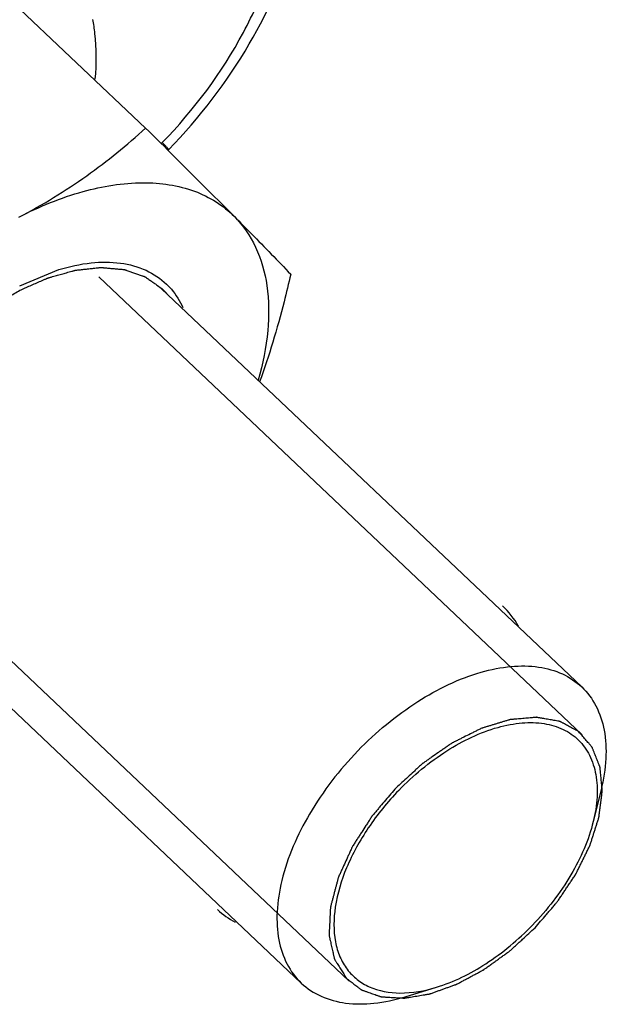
# Model space of a CAD drawing. Header units: millimetres. Extents: x 17 to 597, y 16 to 406.
# Tile 37 of 65: x 142 to 151, y 96 to 112. Entities that reach past the tile are written whole.
import ezdxf

# ---------------------------------------------------------------- set-up
doc = ezdxf.new("R2010")
doc.units = ezdxf.units.MM
doc.header["$LTSCALE"] = 32.67
doc.layers.get('0').update_dxf_attribs({"linetype": 'CONTINUOUS'})
doc.layers.add('CHAMFERS', color=7, linetype='CONTINUOUS')
doc.layers.add('ROUNDS', color=7, linetype='CONTINUOUS')

msp = doc.modelspace()

# ---------------------------------------------------------------- linework, layer by layer
at = {"color": 7, "linetype": 'Continuous'}
for p, q in [((140.896569, 112.758009), (143.591131, 110.205689)), ((141.619117, 107.737655), (142.233501, 107.990327)), ((143.838822, 107.689385), (150.418955, 101.456609)), ((139.448094, 103.053959), (146.028227, 96.821182))]:
    msp.add_line(p, q, dxfattribs=at)
at = {"color": 2, "linetype": 'Continuous'}
for p, q in [((150.425752, 100.708858), (142.860524, 107.874728)), ((146.775248, 96.854909), (139.218041, 104.013179))]:
    msp.add_line(p, q, dxfattribs=at)
at = {"color": 7, "linetype": 'Continuous'}
for centre, radius, start, end in [((148.26059, 101.737466), 1.347654, 29.8502056, 47.1078369), ((145.62509, 98.953462), 1.338132, 227.2004774, 241.8545709)]:
    msp.add_arc(centre, radius, start, end, dxfattribs=at)
for points, knots in [([(142.760811, 111.908261), (142.773926, 111.834932), (142.817507, 111.525553), (142.81735, 111.210749), (142.798075, 110.973784)], [0, 0, 0, 0, 0.23857446, 1, 1, 1, 1]), ([(141.608053, 108.813102), (141.976543, 109.003052), (142.67049, 109.426344), (143.298628, 109.940304), (143.591131, 110.205689)], [0, 0, 0, 0, 0.512115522, 1, 1, 1, 1]), ([(143.591131, 110.205689), (143.719089, 110.07904), (144.183378, 109.618939), (144.646517, 109.157668), (144.980162, 108.821528)], [0, 0, 0, 0, 0.275433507, 1, 1, 1, 1]), ([(141.608053, 108.813102), (141.928143, 108.978103), (142.558347, 109.237184), (143.50352, 109.395564), (144.228087, 109.293861), (144.699148, 109.064248), (144.894251, 108.908081), (144.980162, 108.821528)], [0, 0, 0, 0, 0.301011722, 0.56506335, 0.793182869, 0.898064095, 1, 1, 1, 1]), ([(144.980162, 108.821528), (145.07052, 108.730494), (145.366769, 108.430988), (145.660774, 108.129237), (145.862807, 107.91702)], [0, 0, 0, 0, 0.304469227, 1, 1, 1, 1]), ([(144.980162, 108.821528), (145.116886, 108.683781), (145.349833, 108.342118), (145.521471, 107.717709), (145.525913, 107.004001), (145.426262, 106.51306), (145.353753, 106.260346)], [0, 0, 0, 0, 0.215270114, 0.447974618, 0.708386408, 1, 1, 1, 1]), ([(142.2335, 107.990323), (142.397868, 108.040385), (142.717968, 108.110355), (143.185745, 108.112695), (143.598087, 108.003011), (143.825494, 107.851439), (143.918512, 107.762042)], [0, 0, 0, 0, 0.289957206, 0.549204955, 0.78228602, 1, 1, 1, 1]), ([(145.862807, 107.91702), (145.829889, 107.773149), (145.693017, 107.205573), (145.525198, 106.64488), (145.374934, 106.235262)], [0, 0, 0, 0, 0.25276453, 1, 1, 1, 1]), ([(143.918512, 107.762042), (143.945149, 107.736442), (144.048076, 107.627309), (144.128531, 107.497561), (144.174786, 107.394541)], [0, 0, 0, 0, 0.246505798, 1, 1, 1, 1])]:
    msp.add_open_spline(points, degree=3, knots=knots, dxfattribs=at)
at = {"color": 2, "linetype": 'Continuous'}
for points, knots in [([(141.619855, 107.665958), (141.674838, 107.690094), (141.757312, 107.726299), (141.867277, 107.774568), (141.936007, 107.804745), (141.990988, 107.828866), (142.021921, 107.842476), (142.042532, 107.851482), (142.052858, 107.856105), (142.063106, 107.860263), (142.076399, 107.863592), (142.093142, 107.868511), (142.11986, 107.875959), (142.153282, 107.885413), (142.206744, 107.900458), (142.273577, 107.919296), (142.340404, 107.938113), (142.393874, 107.953192), (142.427275, 107.962562), (142.454036, 107.970181), (142.470671, 107.974665), (142.484186, 107.978888), (142.493758, 107.980314), (142.503172, 107.981252), (142.522081, 107.983379), (142.550412, 107.986464), (142.588205, 107.990638), (142.625993, 107.994796), (142.676379, 108.000345), (142.726764, 108.005892), (142.777151, 108.011443), (142.808639, 108.014905), (142.833837, 108.01769), (142.852716, 108.019737), (142.868511, 108.021576), (142.881006, 108.022748), (142.890763, 108.024447), (142.899047, 108.023014), (142.910608, 108.022198), (142.924882, 108.020802), (142.942087, 108.019289), (142.964999, 108.017214), (142.99365, 108.01464), (143.039485, 108.01051), (143.085321, 108.006383), (143.131158, 108.002257), (143.165533, 107.999158), (143.19992, 107.996079), (143.225674, 107.99371), (143.242901, 107.992224), (143.249992, 107.991465), (143.255867, 107.991185), (143.261005, 107.989709), (143.269654, 107.98657), (143.282188, 107.982375), (143.302143, 107.975502), (143.327121, 107.966966), (143.367066, 107.953278), (143.417005, 107.936179), (143.466939, 107.919072), (143.506893, 107.905396), (143.53185, 107.896829), (143.551847, 107.89002), (143.564275, 107.885662), (143.573114, 107.882817), (143.577948, 107.88087), (143.581962, 107.877718), (143.58726, 107.87419), (143.599744, 107.865382), (143.618568, 107.852314), (143.643611, 107.834808), (143.668668, 107.817324), (143.702073, 107.794005), (143.760534, 107.753199), (143.810642, 107.718221), (143.844048, 107.694903)], [0, 0, 0, 0, 0.0625, 0.09375, 0.125, 0.140625, 0.15625, 0.16015625, 0.1640625, 0.16796875, 0.171875, 0.1796875, 0.1875, 0.203125, 0.21875, 0.25, 0.28125, 0.296875, 0.3125, 0.3203125, 0.328125, 0.33203125, 0.3359375, 0.33984375, 0.34375, 0.359375, 0.375, 0.390625, 0.40625, 0.4375, 0.453125, 0.46875, 0.4765625, 0.484375, 0.4921875, 0.49609375, 0.5, 0.50390625, 0.5078125, 0.515625, 0.5234375, 0.53125, 0.546875, 0.5625, 0.59375, 0.609375, 0.625, 0.640625, 0.65625, 0.66015625, 0.6640625, 0.666015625, 0.66796875, 0.671875, 0.6796875, 0.6875, 0.703125, 0.71875, 0.75, 0.78125, 0.796875, 0.8125, 0.8203125, 0.828125, 0.83203125, 0.833984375, 0.8359375, 0.83984375, 0.84375, 0.859375, 0.875, 0.890625, 0.90625, 0.9375, 1, 1, 1, 1]), ([(139.442867, 103.048441), (139.418612, 103.081449), (139.38223, 103.130961), (139.333719, 103.196976), (139.303401, 103.238237), (139.279144, 103.271243), (139.260957, 103.296003), (139.24275, 103.320744), (139.227641, 103.34142), (139.217703, 103.354754), (139.213239, 103.361019), (139.209961, 103.364922), (139.208071, 103.371796), (139.205517, 103.379788), (139.202212, 103.390534), (139.198047, 103.403935), (139.193063, 103.42003), (139.186413, 103.441485), (139.174777, 103.479033), (139.158154, 103.532673), (139.138204, 103.597039), (139.118266, 103.661412), (139.103278, 103.709672), (139.09334, 103.741876), (139.089119, 103.75525), (139.085928, 103.766051), (139.082061, 103.776479), (139.082059, 103.792188), (139.08143, 103.810692), (139.08081, 103.835485), (139.07996, 103.866435), (139.078972, 103.903592), (139.077644, 103.953129), (139.075988, 104.015053), (139.074329, 104.076975), (139.073005, 104.126514), (139.072003, 104.163665), (139.071196, 104.194637), (139.070489, 104.219384), (139.070124, 104.238027), (139.069297, 104.2533), (139.072505, 104.267466), (139.075037, 104.281292), (139.078434, 104.298691), (139.086395, 104.340353), (139.098417, 104.402885), (139.1144, 104.486238), (139.130396, 104.569598), (139.143723, 104.639063), (139.154384, 104.694635), (139.161051, 104.729368), (139.166376, 104.757153), (139.169723, 104.774522), (139.172357, 104.788409), (139.178505, 104.80286), (139.187628, 104.827887), (139.201517, 104.863777), (139.217816, 104.906786), (139.234214, 104.949811), (139.256043, 105.007171), (139.283341, 105.078874), (139.310636, 105.150576), (139.33247, 105.207938), (139.346123, 105.24379), (139.357029, 105.272469), (139.365255, 105.293984), (139.37196, 105.311897), (139.377662, 105.326262), (139.381013, 105.336942), (139.387897, 105.34798), (139.395841, 105.362572), (139.406194, 105.380854), (139.418436, 105.402775), (139.434823, 105.432008), (139.455285, 105.468549), (139.488036, 105.527014), (139.528973, 105.600095), (139.578086, 105.687796), (139.619052, 105.760866), (139.65174, 105.819356), (139.676486, 105.86313), (139.696375, 105.899903), (139.717716, 105.92715), (139.738109, 105.954777), (139.763925, 105.98918), (139.80505, 106.044298), (139.856516, 106.113171), (139.918257, 106.195825), (139.979975, 106.278491), (140.031498, 106.347334), (140.06482, 106.392167), (140.080376, 106.412769), (140.090309, 106.426726), (140.105918, 106.442551), (140.124236, 106.461751), (140.148804, 106.487278), (140.179465, 106.519212), (140.216279, 106.557521), (140.265357, 106.608605), (140.326707, 106.672457), (140.388055, 106.736311), (140.437135, 106.787392), (140.473942, 106.825708), (140.504624, 106.857621), (140.529149, 106.883191), (140.547599, 106.90226), (140.562793, 106.918495), (140.576294, 106.928928), (140.596199, 106.945234), (140.639528, 106.980181), (140.706052, 107.034204), (140.785939, 107.098922), (140.865813, 107.163663), (140.932369, 107.217629), (140.985634, 107.260754), (141.018876, 107.28782), (141.045582, 107.309214), (141.071876, 107.331552), (141.107699, 107.352718), (141.150303, 107.378993), (141.207243, 107.413721), (141.278372, 107.457236), (141.363746, 107.509409), (141.477571, 107.578989), (141.562941, 107.63117), (141.619855, 107.665958)], [0, 0, 0, 0, 0.03125, 0.046875, 0.0625, 0.0703125, 0.078125, 0.0859375, 0.09375, 0.09765625, 0.098632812, 0.099609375, 0.1015625, 0.103515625, 0.10546875, 0.109375, 0.11328125, 0.1171875, 0.125, 0.140625, 0.15625, 0.171875, 0.1875, 0.19140625, 0.1953125, 0.197265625, 0.19921875, 0.203125, 0.20703125, 0.2109375, 0.21875, 0.2265625, 0.234375, 0.25, 0.265625, 0.2734375, 0.28125, 0.2890625, 0.29296875, 0.296875, 0.30078125, 0.302734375, 0.3046875, 0.30859375, 0.3125, 0.328125, 0.34375, 0.359375, 0.375, 0.3828125, 0.390625, 0.39453125, 0.3984375, 0.400390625, 0.40234375, 0.40625, 0.4140625, 0.421875, 0.4296875, 0.4375, 0.453125, 0.46875, 0.4765625, 0.484375, 0.48828125, 0.4921875, 0.49609375, 0.498046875, 0.5, 0.501953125, 0.50390625, 0.5078125, 0.51171875, 0.515625, 0.5234375, 0.53125, 0.546875, 0.5625, 0.578125, 0.5859375, 0.59375, 0.6015625, 0.60546875, 0.609375, 0.6171875, 0.625, 0.640625, 0.65625, 0.671875, 0.6875, 0.6953125, 0.697265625, 0.69921875, 0.703125, 0.70703125, 0.7109375, 0.71875, 0.7265625, 0.734375, 0.75, 0.765625, 0.7734375, 0.78125, 0.7890625, 0.79296875, 0.796875, 0.80078125, 0.802734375, 0.8046875, 0.8125, 0.828125, 0.84375, 0.859375, 0.875, 0.8828125, 0.890625, 0.89453125, 0.8984375, 0.90625, 0.9140625, 0.921875, 0.9375, 0.953125, 0.96875, 1, 1, 1, 1]), ([(143.844048, 107.694903), (143.851063, 107.688138), (143.861583, 107.677981), (143.875252, 107.664095), (143.88378, 107.655344), (143.890363, 107.648223), (143.89462, 107.64364), (143.897744, 107.640322), (143.901883, 107.635715), (143.907375, 107.629541), (143.912858, 107.623419), (143.917012, 107.618729), (143.921868, 107.612986), (143.926273, 107.607864), (143.929682, 107.603874)], [0, 0, 0, 0, 0.25, 0.375, 0.5, 0.5625, 0.625, 0.65625, 0.6875, 0.75, 0.8125, 0.84375, 0.875, 1, 1, 1, 1]), ([(150.373611, 100.754563), (150.352176, 100.766324), (150.309307, 100.789845), (150.245003, 100.825127), (150.191414, 100.854527), (150.153906, 100.875111), (150.132467, 100.886867), (150.116402, 100.895702), (150.102972, 100.903008), (150.092323, 100.908979), (150.085449, 100.912423), (150.080451, 100.915837), (150.073624, 100.916848), (150.061994, 100.919036), (150.038509, 100.923113), (150.005078, 100.929094), (149.951521, 100.938576), (149.897983, 100.948084), (149.844438, 100.957581), (149.810974, 100.96352), (149.784201, 100.968267), (149.764127, 100.971838), (149.74403, 100.975366), (149.72902, 100.978135), (149.718917, 100.97979), (149.712411, 100.981347), (149.702605, 100.979984), (149.69123, 100.979123), (149.675925, 100.977704), (149.656842, 100.976022), (149.611002, 100.971911), (149.54226, 100.965778), (149.465869, 100.958936), (149.404765, 100.953493), (149.366558, 100.950029), (149.33603, 100.9474), (149.313034, 100.94504), (149.294185, 100.944305), (149.277819, 100.938663), (149.261678, 100.933904), (149.241425, 100.927653), (149.209063, 100.91782), (149.168596, 100.90547), (149.120041, 100.890676), (149.071485, 100.875875), (149.022929, 100.861077), (148.974372, 100.846272), (148.933912, 100.833955), (148.901535, 100.824056), (148.88132, 100.817973), (148.865101, 100.812869), (148.849051, 100.808631), (148.827782, 100.797138), (148.802542, 100.784796), (148.768789, 100.767833), (148.726632, 100.746803), (148.659162, 100.713057), (148.591697, 100.67934), (148.52423, 100.64561), (148.473629, 100.620324), (148.435682, 100.601329), (148.410378, 100.588713), (148.397736, 100.582322), (148.385056, 100.576253), (148.368652, 100.563935), (148.347975, 100.549984), (148.314987, 100.526855), (148.273719, 100.498221), (148.224213, 100.463741), (148.158198, 100.41781), (148.092188, 100.371862), (148.026169, 100.325935), (147.984925, 100.297191), (147.956019, 100.277149), (147.941614, 100.267021), (147.933305, 100.261405), (147.925773, 100.254064), (147.916092, 100.245478), (147.900752, 100.231411), (147.873836, 100.206947), (147.835421, 100.171918), (147.773937, 100.115917), (147.697089, 100.045901), (147.604869, 99.961887), (147.543389, 99.905877), (147.512649, 99.877872)], [0, 0, 0, 0, 0.03125, 0.0625, 0.09375, 0.109375, 0.1171875, 0.125, 0.1328125, 0.13671875, 0.140625, 0.142578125, 0.14453125, 0.1484375, 0.15625, 0.171875, 0.1875, 0.21875, 0.234375, 0.25, 0.2578125, 0.265625, 0.2734375, 0.28125, 0.283203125, 0.28515625, 0.2890625, 0.29296875, 0.296875, 0.3046875, 0.3125, 0.34375, 0.375, 0.390625, 0.40625, 0.4140625, 0.421875, 0.4296875, 0.43359375, 0.4375, 0.4453125, 0.453125, 0.46875, 0.484375, 0.5, 0.515625, 0.53125, 0.546875, 0.5546875, 0.5625, 0.56640625, 0.5703125, 0.578125, 0.5859375, 0.59375, 0.609375, 0.625, 0.65625, 0.671875, 0.6875, 0.703125, 0.70703125, 0.7109375, 0.71484375, 0.71875, 0.7265625, 0.734375, 0.75, 0.765625, 0.78125, 0.8125, 0.828125, 0.84375, 0.8515625, 0.85546875, 0.857421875, 0.859375, 0.86328125, 0.8671875, 0.875, 0.890625, 0.90625, 0.9375, 0.96875, 1, 1, 1, 1]), ([(149.688351, 97.685895), (149.717416, 97.719725), (149.775547, 97.787386), (149.848208, 97.871963), (149.906341, 97.939624), (149.942667, 97.981914), (149.971743, 98.01574), (149.993508, 98.041129), (150.01178, 98.062222), (150.026095, 98.079242), (150.03766, 98.091608), (150.04606, 98.105495), (150.058365, 98.12348), (150.073367, 98.146144), (150.091532, 98.173262), (150.115696, 98.209447), (150.14592, 98.254669), (150.18218, 98.308939), (150.218442, 98.363208), (150.248662, 98.408432), (150.272832, 98.444613), (150.290977, 98.471743), (150.306043, 98.494367), (150.316697, 98.510175), (150.322616, 98.519253), (150.327531, 98.525934), (150.330628, 98.533103), (150.335391, 98.542492), (150.343432, 98.559001), (150.355073, 98.582545), (150.368976, 98.610814), (150.387536, 98.648501), (150.410728, 98.695612), (150.438563, 98.752144), (150.466396, 98.808676), (150.489593, 98.855786), (150.508143, 98.893473), (150.522077, 98.921742), (150.533621, 98.945287), (150.541836, 98.961794), (150.546319, 98.971187), (150.550275, 98.978342), (150.551965, 98.985075), (150.555008, 98.9942), (150.559965, 99.0101), (150.567239, 99.03285), (150.575886, 99.060134), (150.587443, 99.096519), (150.601881, 99.141998), (150.61921, 99.196574), (150.636537, 99.251149), (150.65098, 99.29663), (150.662526, 99.333012), (150.671207, 99.360304), (150.678372, 99.383031), (150.683525, 99.398971), (150.686255, 99.408032), (150.688904, 99.414962), (150.689257, 99.421377), (150.690528, 99.430111), (150.69238, 99.44531), (150.695221, 99.467067), (150.698546, 99.493157), (150.703009, 99.52795), (150.708577, 99.571439), (150.715263, 99.623627), (150.721948, 99.675814), (150.727522, 99.719306), (150.731973, 99.754094), (150.735334, 99.780198), (150.738062, 99.801911), (150.740114, 99.81719), (150.741064, 99.825795), (150.742405, 99.832603), (150.741343, 99.838057), (150.740765, 99.8458), (150.739362, 99.859131), (150.737563, 99.878291), (150.735316, 99.901233), (150.732352, 99.931839), (150.728635, 99.970091), (150.72418, 100.015997), (150.719723, 100.061901), (150.716012, 100.100157), (150.713035, 100.130756), (150.710826, 100.15372), (150.708911, 100.172812), (150.707714, 100.186262), (150.706807, 100.193815), (150.706754, 100.199855), (150.704305, 100.204461), (150.701875, 100.211102), (150.697234, 100.222491), (150.690807, 100.238883), (150.683007, 100.258502), (150.672638, 100.284678), (150.659666, 100.317392), (150.644105, 100.356652), (150.628541, 100.39591), (150.615575, 100.428628), (150.605194, 100.454795), (150.59743, 100.47444), (150.590892, 100.490751), (150.586449, 100.502285), (150.583701, 100.508694), (150.58223, 100.514016), (150.578502, 100.517365), (150.574318, 100.522518), (150.566629, 100.531216), (150.555837, 100.543808), (150.542805, 100.558848), (150.525457, 100.578926), (150.503762, 100.604015), (150.469056, 100.644162), (150.425672, 100.694344), (150.390965, 100.73449), (150.373611, 100.754563)], [0, 0, 0, 0, 0.03125, 0.0625, 0.078125, 0.09375, 0.1015625, 0.109375, 0.1171875, 0.12109375, 0.125, 0.12890625, 0.1328125, 0.140625, 0.1484375, 0.15625, 0.171875, 0.1875, 0.203125, 0.21875, 0.2265625, 0.234375, 0.2421875, 0.24609375, 0.248046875, 0.25, 0.251953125, 0.25390625, 0.2578125, 0.265625, 0.2734375, 0.28125, 0.296875, 0.3125, 0.328125, 0.34375, 0.3515625, 0.359375, 0.3671875, 0.37109375, 0.373046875, 0.375, 0.376953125, 0.37890625, 0.3828125, 0.390625, 0.3984375, 0.40625, 0.421875, 0.4375, 0.453125, 0.46875, 0.4765625, 0.484375, 0.4921875, 0.49609375, 0.498046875, 0.5, 0.501953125, 0.50390625, 0.5078125, 0.515625, 0.5234375, 0.53125, 0.546875, 0.5625, 0.578125, 0.59375, 0.6015625, 0.609375, 0.6171875, 0.62109375, 0.623046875, 0.625, 0.626953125, 0.62890625, 0.6328125, 0.640625, 0.6484375, 0.65625, 0.671875, 0.6875, 0.703125, 0.71875, 0.7265625, 0.734375, 0.7421875, 0.74609375, 0.748046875, 0.75, 0.751953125, 0.75390625, 0.7578125, 0.765625, 0.7734375, 0.78125, 0.796875, 0.8125, 0.828125, 0.84375, 0.8515625, 0.859375, 0.8671875, 0.87109375, 0.873046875, 0.875, 0.876953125, 0.87890625, 0.8828125, 0.890625, 0.8984375, 0.90625, 0.921875, 0.9375, 0.96875, 1, 1, 1, 1]), ([(147.512649, 99.877872), (147.485212, 99.845604), (147.430336, 99.781069), (147.348024, 99.684264), (147.279426, 99.603597), (147.22456, 99.539057), (147.190239, 99.498732), (147.166273, 99.470479), (147.152488, 99.454375), (147.144083, 99.444216), (147.136876, 99.436304), (147.131432, 99.427605), (147.121597, 99.41252), (147.102146, 99.382252), (147.074245, 99.339062), (147.029667, 99.269931), (146.985067, 99.200808), (146.940485, 99.13168), (146.907018, 99.079841), (146.879225, 99.036622), (146.856773, 99.00209), (146.843238, 98.98041), (146.83127, 98.96329), (146.825416, 98.949835), (146.819244, 98.936443), (146.807065, 98.909626), (146.788727, 98.869414), (146.764316, 98.815791), (146.731752, 98.744296), (146.699202, 98.672803), (146.666623, 98.601303), (146.646324, 98.55663), (146.62994, 98.520859), (146.618048, 98.49412), (146.606878, 98.471553), (146.603117, 98.454668), (146.598453, 98.437578), (146.592931, 98.416287), (146.583924, 98.382181), (146.572724, 98.339563), (146.559259, 98.288415), (146.5458, 98.237268), (146.532341, 98.186121), (146.518878, 98.134974), (146.507672, 98.092354), (146.498677, 98.05825), (146.493125, 98.036956), (146.488522, 98.019872), (146.486264, 98.010362), (146.484233, 98.003863), (146.484134, 97.999911), (146.48375, 97.992931), (146.483131, 97.979017), (146.482169, 97.959116), (146.480673, 97.927287), (146.478788, 97.887497), (146.475781, 97.823834), (146.472773, 97.760172), (146.469762, 97.696508), (146.467887, 97.656722), (146.466372, 97.624884), (146.465458, 97.605006), (146.464652, 97.589057), (146.464253, 97.577224), (146.463267, 97.566951), (146.465163, 97.560428), (146.467316, 97.550207), (146.470836, 97.535058), (146.475364, 97.514755), (146.479936, 97.494481), (146.486017, 97.467438), (146.493623, 97.433638), (146.50579, 97.379556), (146.517956, 97.325473), (146.528607, 97.278155), (146.534684, 97.25111), (146.539268, 97.230844), (146.543004, 97.213897), (146.545784, 97.20215), (146.547116, 97.195256), (146.551012, 97.190173), (146.555004, 97.183199), (146.561881, 97.172386), (146.57031, 97.158752), (146.580496, 97.142442), (146.594053, 97.120678), (146.61779, 97.082598), (146.651693, 97.028194), (146.692379, 96.962911), (146.719502, 96.919389), (146.733064, 96.897628)], [0, 0, 0, 0, 0.03125, 0.0625, 0.09375, 0.109375, 0.125, 0.1328125, 0.13671875, 0.140625, 0.142578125, 0.14453125, 0.1484375, 0.15625, 0.171875, 0.1875, 0.21875, 0.234375, 0.25, 0.265625, 0.2734375, 0.28125, 0.28515625, 0.2890625, 0.29296875, 0.296875, 0.3125, 0.328125, 0.34375, 0.375, 0.390625, 0.40625, 0.4140625, 0.421875, 0.4296875, 0.43359375, 0.4375, 0.4453125, 0.453125, 0.46875, 0.484375, 0.5, 0.515625, 0.53125, 0.546875, 0.5546875, 0.5625, 0.56640625, 0.5703125, 0.571289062, 0.572265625, 0.57421875, 0.578125, 0.5859375, 0.59375, 0.609375, 0.625, 0.65625, 0.671875, 0.6875, 0.6953125, 0.703125, 0.70703125, 0.7109375, 0.71484375, 0.716796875, 0.71875, 0.7265625, 0.734375, 0.7421875, 0.75, 0.765625, 0.78125, 0.8125, 0.828125, 0.8359375, 0.84375, 0.8515625, 0.85546875, 0.857421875, 0.859375, 0.86328125, 0.8671875, 0.875, 0.8828125, 0.890625, 0.90625, 0.9375, 0.96875, 1, 1, 1, 1]), ([(146.733064, 96.897628), (146.753007, 96.882236), (146.792892, 96.851452), (146.842748, 96.812971), (146.882634, 96.782187), (146.907561, 96.762945), (146.927508, 96.747558), (146.942451, 96.735997), (146.954959, 96.726427), (146.963605, 96.719604), (146.968716, 96.715899), (146.972071, 96.712573), (146.977256, 96.711341), (146.98353, 96.708967), (146.994809, 96.705154), (147.010765, 96.699528), (147.029979, 96.692854), (147.055575, 96.683928), (147.087578, 96.67278), (147.125977, 96.659399), (147.164379, 96.646019), (147.196377, 96.634866), (147.221981, 96.625951), (147.24117, 96.619243), (147.257204, 96.613723), (147.268344, 96.609721), (147.274841, 96.60765), (147.279345, 96.60549), (147.285255, 96.605646), (147.292645, 96.605046), (147.305805, 96.604373), (147.324486, 96.603214), (147.346955, 96.601907), (147.376895, 96.600136), (147.414326, 96.597932), (147.459241, 96.595283), (147.504157, 96.592636), (147.541586, 96.590426), (147.571532, 96.588667), (147.593982, 96.587325), (147.612721, 96.586277), (147.625778, 96.585405), (147.633334, 96.585123), (147.638733, 96.584301), (147.645155, 96.585816), (147.653362, 96.587021), (147.667889, 96.589509), (147.688556, 96.592865), (147.713393, 96.596977), (147.746496, 96.602431), (147.787879, 96.609258), (147.837537, 96.617445), (147.887195, 96.625635), (147.928576, 96.632456), (147.961683, 96.637921), (147.986508, 96.641998), (148.007213, 96.645465), (148.021671, 96.647756), (148.029989, 96.649276), (148.03607, 96.649823), (148.042751, 96.652638), (148.05145, 96.6556), (148.066772, 96.661151), (148.088608, 96.66889), (148.114833, 96.678259), (148.149793, 96.690721), (148.193495, 96.70631), (148.245937, 96.725011), (148.298378, 96.743715), (148.34208, 96.759298), (148.377041, 96.771772), (148.403261, 96.781107), (148.425115, 96.78895), (148.440404, 96.794315), (148.449155, 96.797577), (148.455678, 96.799471), (148.462355, 96.803474), (148.471203, 96.808076), (148.486714, 96.816473), (148.508858, 96.828288), (148.535438, 96.842544), (148.570874, 96.861524), (148.615171, 96.885259), (148.668327, 96.913737), (148.721483, 96.942216), (148.76578, 96.965946), (148.801216, 96.984937), (148.827796, 96.999162), (148.849937, 97.011073), (148.865454, 97.019299), (148.874293, 97.024173), (148.881, 97.027341), (148.887409, 97.032374), (148.896058, 97.038435), (148.911146, 97.049345), (148.932725, 97.064771), (148.958609, 97.083351), (148.993125, 97.1081), (149.036268, 97.139045), (149.088041, 97.176175), (149.139814, 97.213305), (149.182956, 97.244253), (149.217475, 97.268995), (149.243349, 97.287597), (149.264959, 97.302952), (149.282139, 97.315567), (149.29532, 97.324122), (149.30737, 97.336137), (149.323832, 97.350949), (149.344274, 97.369878), (149.368863, 97.392415), (149.401627, 97.422527), (149.442589, 97.460146), (149.508125, 97.520347), (149.590046, 97.595596), (149.655583, 97.655795), (149.688351, 97.685895)], [0, 0, 0, 0, 0.03125, 0.0625, 0.078125, 0.09375, 0.1015625, 0.109375, 0.1171875, 0.12109375, 0.123046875, 0.125, 0.126953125, 0.12890625, 0.1328125, 0.140625, 0.1484375, 0.15625, 0.171875, 0.1875, 0.203125, 0.21875, 0.2265625, 0.234375, 0.2421875, 0.24609375, 0.248046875, 0.25, 0.251953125, 0.25390625, 0.2578125, 0.265625, 0.2734375, 0.28125, 0.296875, 0.3125, 0.328125, 0.34375, 0.3515625, 0.359375, 0.3671875, 0.37109375, 0.373046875, 0.375, 0.376953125, 0.37890625, 0.3828125, 0.390625, 0.3984375, 0.40625, 0.421875, 0.4375, 0.453125, 0.46875, 0.4765625, 0.484375, 0.4921875, 0.49609375, 0.498046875, 0.5, 0.501953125, 0.50390625, 0.5078125, 0.515625, 0.5234375, 0.53125, 0.546875, 0.5625, 0.578125, 0.59375, 0.6015625, 0.609375, 0.6171875, 0.62109375, 0.623046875, 0.625, 0.626953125, 0.62890625, 0.6328125, 0.640625, 0.6484375, 0.65625, 0.671875, 0.6875, 0.703125, 0.71875, 0.7265625, 0.734375, 0.7421875, 0.74609375, 0.748046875, 0.75, 0.751953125, 0.75390625, 0.7578125, 0.765625, 0.7734375, 0.78125, 0.796875, 0.8125, 0.828125, 0.84375, 0.8515625, 0.859375, 0.8671875, 0.87109375, 0.875, 0.87890625, 0.8828125, 0.890625, 0.8984375, 0.90625, 0.921875, 0.9375, 0.96875, 1, 1, 1, 1])]:
    msp.add_open_spline(points, degree=3, knots=knots, dxfattribs=at)
at = {"layer": 'CHAMFERS', "color": 7, "linetype": 'Continuous'}
for p, q in [((150.722269, 99.846334), (150.599662, 99.347896)), ((147.65257, 96.605559), (148.143633, 96.754992))]:
    msp.add_line(p, q, dxfattribs=at)
for points, knots in [([(146.915154, 100.457121), (147.196348, 100.747851), (147.792603, 101.244294), (148.639608, 101.658452), (149.297563, 101.791053), (149.733632, 101.787146), (150.11809, 101.681373), (150.33107, 101.539843), (150.418945, 101.456598)], [0, 0, 0, 0, 0.305887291, 0.581634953, 0.702395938, 0.810706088, 0.908457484, 1, 1, 1, 1]), ([(150.418945, 101.456598), (150.509139, 101.371155), (150.665467, 101.159466), (150.791061, 100.768211), (150.812441, 100.318283), (150.761776, 100.00692), (150.722264, 99.846333)], [0, 0, 0, 0, 0.217708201, 0.45089519, 0.710206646, 1, 1, 1, 1]), ([(147.553635, 99.836579), (147.780173, 100.070799), (148.260521, 100.470171), (148.943212, 100.801788), (149.472683, 100.905281), (149.822757, 100.898997), (150.130461, 100.809891), (150.299536, 100.693023), (150.368926, 100.624726)], [0, 0, 0, 0, 0.306425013, 0.582248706, 0.702841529, 0.810899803, 0.908441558, 1, 1, 1, 1]), ([(150.368926, 100.624726), (150.438918, 100.555836), (150.559634, 100.386447), (150.655841, 100.076204), (150.671117, 99.720549), (150.630828, 99.474623), (150.599636, 99.347836)], [0, 0, 0, 0, 0.2176891, 0.451175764, 0.710579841, 1, 1, 1, 1]), ([(146.915154, 100.457121), (146.626375, 100.158549), (146.13784, 99.526602), (145.744786, 98.638833), (145.634545, 97.955504), (145.656664, 97.507096), (145.782355, 97.117335), (145.938302, 96.906391), (146.028238, 96.821193)], [0, 0, 0, 0, 0.305368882, 0.581903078, 0.70301216, 0.811409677, 0.90892574, 1, 1, 1, 1]), ([(147.553635, 99.836579), (147.378794, 99.655809), (147.067657, 99.2743), (146.725448, 98.65633), (146.538274, 98.046892), (146.527829, 97.561703), (146.62328, 97.23458), (146.737984, 97.032224), (146.896268, 96.869445), (147.166449, 96.707368), (147.604567, 96.632795), (147.959292, 96.698934), (148.143406, 96.754932)], [0, 0, 0, 0, 0.162824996, 0.316883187, 0.454605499, 0.572252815, 0.624461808, 0.673568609, 0.721344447, 0.76982281, 0.875405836, 1, 1, 1, 1]), ([(150.599636, 99.347836), (150.527898, 99.056239), (150.267877, 98.469371), (149.877779, 97.965415), (149.647365, 97.727188)], [0, 0, 0, 0, 0.475358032, 1, 1, 1, 1]), ([(148.143406, 96.754932), (148.416959, 96.838132), (148.963025, 97.111018), (149.427973, 97.500355), (149.647365, 97.727188)], [0, 0, 0, 0, 0.475355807, 1, 1, 1, 1]), ([(146.028238, 96.821193), (146.118432, 96.735751), (146.338297, 96.591139), (146.735775, 96.486923), (147.186204, 96.489954), (147.494361, 96.557419), (147.652573, 96.605569)], [0, 0, 0, 0, 0.217708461, 0.450895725, 0.71020755, 1, 1, 1, 1])]:
    msp.add_open_spline(points, degree=3, knots=knots, dxfattribs=at)
at = {"layer": 'ROUNDS', "color": 9, "linetype": 'Continuous'}
msp.add_line((143.836859, 109.962143), (143.852018, 109.977817), dxfattribs=at)
at = {"layer": 'ROUNDS', "color": 7, "linetype": 'Continuous'}
msp.add_line((143.942884, 109.85706), (143.954591, 109.869164), dxfattribs=at)
at = {"layer": 'ROUNDS', "color": 9, "linetype": 'Continuous'}
for points, knots in [([(143.852018, 109.977817), (144.34871, 110.491352), (144.986289, 111.341101), (145.53592, 112.571022), (145.689906, 113.185988), (145.728503, 113.482465)], [0, 0, 0, 0, 0.531867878, 0.777423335, 1, 1, 1, 1]), ([(143.852018, 109.977817), (143.867071, 109.962651), (143.888142, 109.941329), (143.913867, 109.91479), (143.928676, 109.899391), (143.939662, 109.887396), (143.948537, 109.878128), (143.951667, 109.873199), (143.955179, 109.869789), (143.954588, 109.869167)], [0, 0, 0, 0, 0.428530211, 0.600557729, 0.742650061, 0.854087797, 0.934268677, 0.98278412, 1, 1, 1, 1])]:
    msp.add_open_spline(points, degree=3, knots=knots, dxfattribs=at)
at = {"layer": 'ROUNDS', "color": 7, "linetype": 'Continuous'}
msp.add_open_spline([(143.954591, 109.869164), (144.436341, 110.367251), (145.258466, 111.432896), (145.799532, 112.675395), (145.950408, 113.298005)], degree=3, knots=[0, 0, 0, 0, 0.519615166, 1, 1, 1, 1], dxfattribs=at)

doc.saveas('drawing.dxf')
